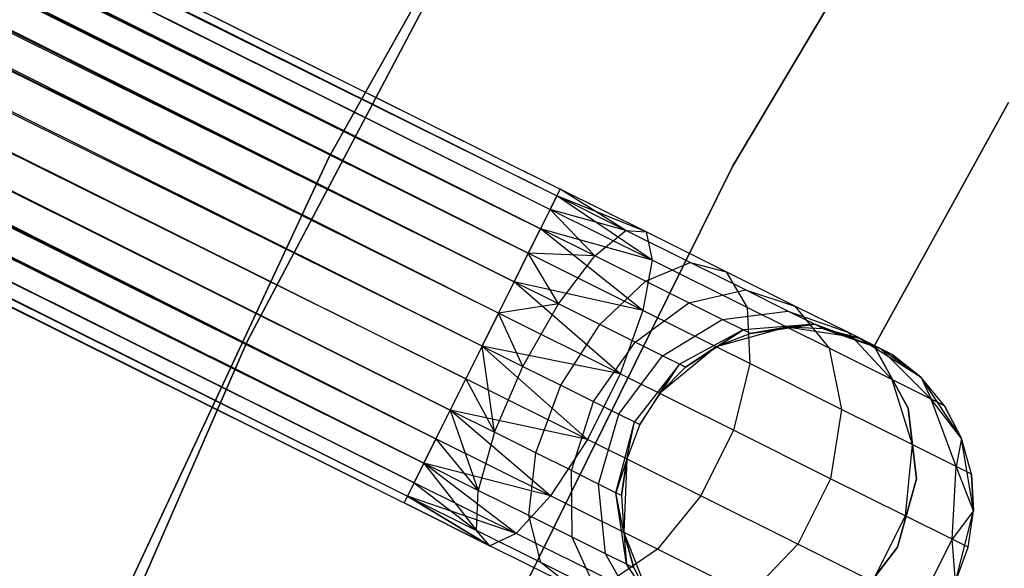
# Model space of a CAD drawing. Extents: x -189 to 189, y -189 to 189.
# Tile 228 of 256: x -41.32 to -35.74, y 17.99 to 21.11. Entities that reach past the tile are written whole.
import ezdxf

# ---------------------------------------------------------------- set-up
doc = ezdxf.new("R2010")
doc.units = 0
doc.header["$LTSCALE"] = 25.4
doc.layers.get('0').update_dxf_attribs({"linetype": 'CONTINUOUS'})

# ---------------------------------------------------------------- blocks, each defined once
blk = doc.blocks.new('CAMELEON-KENAI-C-12244_STL')
at = {"color": 0}
for p, q in [((-150.3674, 75.9694, -9.3955), (-38.2557, 20.1444, -9.3955)), ((-150.3674, 75.9694, -9.3955), (-38.2557, 20.1444, -9.3955)), ((-150.3674, 75.9694, -9.3955), (-38.2751, 20.1055, -9.191)), ((-150.3674, 75.9694, -9.3955), (-38.2751, 20.1055, -9.191)), ((-150.3868, 75.9305, -9.809), (-38.2557, 20.1444, -9.6045)), ((-150.3868, 75.9305, -9.809), (-38.2557, 20.1444, -9.3955)), ((-150.3868, 75.9305, -9.809), (-38.2751, 20.1055, -9.809)), ((-150.3868, 75.9305, -9.809), (-38.2751, 20.1055, -9.809)), ((-150.3868, 75.9305, -9.809), (-38.2557, 20.1444, -9.6045)), ((-150.3868, 75.9305, -9.809), (-38.2557, 20.1444, -9.3955)), ((-150.4247, 75.8544, -9), (-38.2751, 20.1055, -9.191)), ((-150.4247, 75.8544, -9), (-38.2751, 20.1055, -9.191)), ((-150.4247, 75.8544, -9), (-38.313, 20.0294, -9)), ((-38.437, 19.7803, -8.691), (-150.4247, 75.8544, -9)), ((-38.437, 19.7803, -8.691), (-150.4247, 75.8544, -9)), ((-38.3678, 19.9194, -8.8309), (-150.4247, 75.8544, -9)), ((-38.3678, 19.9194, -8.8309), (-150.4247, 75.8544, -9)), ((-150.4247, 75.8544, -9), (-38.313, 20.0294, -9)), ((-150.4795, 75.7444, -10.1691), (-38.3678, 19.9194, -10.1691)), ((-150.4795, 75.7444, -10.1691), (-38.3678, 19.9194, -10.1691)), ((-150.4795, 75.7444, -10.1691), (-38.313, 20.0294, -10)), ((-150.4795, 75.7444, -10.1691), (-38.313, 20.0294, -10)), ((-150.4795, 75.7444, -10.1691), (-38.2751, 20.1055, -9.809)), ((-150.4795, 75.7444, -10.1691), (-38.2751, 20.1055, -9.809)), ((-150.5487, 75.6053, -8.691), (-38.437, 19.7803, -8.691)), ((-38.6063, 19.4403, -8.5219), (-150.5487, 75.6053, -8.691)), ((-38.6063, 19.4403, -8.5219), (-150.5487, 75.6053, -8.691)), ((-38.5177, 19.6182, -8.5864), (-150.5487, 75.6053, -8.691)), ((-38.5177, 19.6182, -8.5864), (-150.5487, 75.6053, -8.691)), ((-150.5487, 75.6053, -8.691), (-38.437, 19.7803, -8.691)), ((-150.6294, 75.4432, -10.4135), (-38.5177, 19.6182, -10.4135)), ((-150.6294, 75.4432, -10.4135), (-38.5177, 19.6182, -10.4135)), ((-150.6294, 75.4432, -10.4135), (-38.437, 19.7803, -10.309)), ((-150.6294, 75.4432, -10.4135), (-38.437, 19.7803, -10.309)), ((-150.6294, 75.4432, -10.4135), (-38.3678, 19.9194, -10.1691)), ((-150.6294, 75.4432, -10.4135), (-38.3678, 19.9194, -10.1691)), ((-38.6063, 19.4403, -8.5219), (-150.7181, 75.2653, -8.5219)), ((-38.6063, 19.4403, -8.5219), (-150.7181, 75.2653, -8.5219)), ((-38.5177, 19.6182, -10.4135), (-150.8107, 75.0791, -10.5)), ((-38.699, 19.2541, -8.5), (-150.8107, 75.0791, -8.5)), ((-38.699, 19.2541, -8.5), (-150.8107, 75.0791, -8.5)), ((-38.6063, 19.4403, -10.4781), (-150.8107, 75.0791, -10.5)), ((-38.5177, 19.6182, -10.4135), (-150.8107, 75.0791, -10.5)), ((-38.6063, 19.4403, -10.4781), (-150.8107, 75.0791, -10.5)), ((-38.699, 19.2541, -10.5), (-150.8107, 75.0791, -10.5)), ((-38.699, 19.2541, -10.5), (-150.8107, 75.0791, -10.5)), ((-150.9034, 74.893, -8.5219), (-38.7917, 19.068, -8.5219)), ((-38.961, 18.728, -8.691), (-150.9034, 74.893, -8.5219)), ((-38.961, 18.728, -8.691), (-150.9034, 74.893, -8.5219)), ((-38.8803, 18.89, -8.5864), (-150.9034, 74.893, -8.5219)), ((-38.8803, 18.89, -8.5864), (-150.9034, 74.893, -8.5219)), ((-150.9034, 74.893, -8.5219), (-38.7917, 19.068, -8.5219)), ((-150.992, 74.715, -10.4135), (-38.961, 18.728, -10.309)), ((-150.992, 74.715, -10.4135), (-38.961, 18.728, -10.309)), ((-150.992, 74.715, -10.4135), (-38.8803, 18.89, -10.4135)), ((-38.699, 19.2541, -10.5), (-150.992, 74.715, -10.4135)), ((-38.699, 19.2541, -10.5), (-150.992, 74.715, -10.4135)), ((-38.7917, 19.068, -10.4781), (-150.992, 74.715, -10.4135)), ((-38.7917, 19.068, -10.4781), (-150.992, 74.715, -10.4135)), ((-150.992, 74.715, -10.4135), (-38.8803, 18.89, -10.4135)), ((-39.0303, 18.5889, -8.8309), (-151.0727, 74.553, -8.691)), ((-39.0303, 18.5889, -8.8309), (-151.0727, 74.553, -8.691)), ((-38.961, 18.728, -8.691), (-151.0727, 74.553, -8.691)), ((-38.961, 18.728, -8.691), (-151.0727, 74.553, -8.691)), ((-151.142, 74.4139, -10.1691), (-39.0303, 18.5889, -10.1691)), ((-151.142, 74.4139, -10.1691), (-39.0303, 18.5889, -10.1691)), ((-151.142, 74.4139, -10.1691), (-38.961, 18.728, -10.309)), ((-151.142, 74.4139, -10.1691), (-38.961, 18.728, -10.309)), ((-39.085, 18.4789, -9), (-151.1967, 74.3039, -9)), ((-151.1967, 74.3039, -9), (-39.1229, 18.4028, -9.191)), ((-39.085, 18.4789, -9), (-151.1967, 74.3039, -9)), ((-39.0303, 18.5889, -8.8309), (-151.1967, 74.3039, -9)), ((-39.0303, 18.5889, -8.8309), (-151.1967, 74.3039, -9)), ((-151.1967, 74.3039, -9), (-39.1229, 18.4028, -9.191)), ((-151.1967, 74.3039, -9), (-39.1423, 18.3639, -9.3955)), ((-151.1967, 74.3039, -9), (-39.1423, 18.3639, -9.3955)), ((-151.2346, 74.2278, -9.809), (-39.1229, 18.4028, -9.809)), ((-151.2346, 74.2278, -9.809), (-39.1229, 18.4028, -9.809)), ((-151.2346, 74.2278, -9.809), (-39.085, 18.4789, -10)), ((-151.2346, 74.2278, -9.809), (-39.085, 18.4789, -10)), ((-151.2346, 74.2278, -9.809), (-39.0303, 18.5889, -10.1691)), ((-151.2346, 74.2278, -9.809), (-39.0303, 18.5889, -10.1691)), ((-151.254, 74.1889, -9.3955), (-39.1423, 18.3639, -9.3955)), ((-151.254, 74.1889, -9.3955), (-39.1423, 18.3639, -9.6045)), ((-151.254, 74.1889, -9.3955), (-39.1423, 18.3639, -9.3955)), ((-151.254, 74.1889, -9.3955), (-39.1423, 18.3639, -9.6045)), ((-151.254, 74.1889, -9.3955), (-39.1229, 18.4028, -9.809)), ((-151.254, 74.1889, -9.3955), (-39.1229, 18.4028, -9.809)), ((-37.9373, 23.2283, -1), (-39.5675, 20.3272, -1)), ((-39.5675, 20.3272), (-37.9373, 23.2283)), ((-37.9373, 23.2283, -1), (-39.5675, 20.3272, -1)), ((-39.5675, 20.3272), (-37.9373, 23.2283)), ((-37.2774, 20.2731, -1), (-35.6156, 23.0683, -1)), ((-35.6156, 23.0683, -8.5), (-37.2774, 20.2731, -8.5)), ((-35.6156, 23.0683, -8.5), (-37.2774, 20.2731, -8.5)), ((-37.2774, 20.2731, -1), (-35.6156, 23.0683, -1)), ((-38.4794, 22.2189, -1), (-40.0326, 19.28, -1)), ((-40.0326, 19.28, -8.5), (-38.4794, 22.2189, -8.5)), ((-38.4794, 22.2189, -1), (-40.0326, 19.28, -1)), ((-40.0326, 19.28, -8.5), (-38.4794, 22.2189, -8.5)), ((-36.475, 19.2537, -2), (-35.7114, 20.6356, -2)), ((-35.7114, 20.6356, -4), (-36.475, 19.2537, -4)), ((-35.7114, 20.6356, -4), (-36.475, 19.2537, -4)), ((-36.475, 19.2537, -2), (-35.7114, 20.6356, -2)), ((-39.5675, 20.3272, -1), (-40.9763, 17.3123, -1)), ((-40.9763, 17.3123), (-39.5675, 20.3272)), ((-39.5675, 20.3272, -1), (-40.9763, 17.3123, -1)), ((-40.9763, 17.3123), (-39.5675, 20.3272)), ((-39.5675, 20.3272, -1), (-39.5675, 20.3272)), ((-39.5675, 20.3272, -1), (-39.5675, 20.3272)), ((-38.7203, 17.3589, -1), (-37.2774, 20.2731, -1)), ((-37.2774, 20.2731, -8.5), (-38.7203, 17.3589, -8.5)), ((-37.2774, 20.2731, -8.5), (-38.7203, 17.3589, -8.5)), ((-38.7203, 17.3589, -1), (-37.2774, 20.2731, -1)), ((-37.2774, 20.2731, -8.5), (-37.2774, 20.2731, -1)), ((-37.2774, 20.2731, -8.5), (-37.2774, 20.2731, -1)), ((-38.2557, 20.1444, -9.3955), (-38.2751, 20.1055, -9.191)), ((-38.2751, 20.1055, -9.809), (-38.2557, 20.1444, -9.6045)), ((-38.2751, 20.1055, -9.809), (-38.2557, 20.1444, -9.6045)), ((-38.2557, 20.1444, -9.3955), (-38.2751, 20.1055, -9.191)), ((-37.8833, 19.9104, -9.1334), (-38.2557, 20.1444, -9.3955)), ((-37.8833, 19.9104, -9.1334), (-38.2557, 20.1444, -9.3955)), ((-37.7681, 19.9016, -9.5328), (-38.2557, 20.1444, -9.3955)), ((-37.7681, 19.9016, -9.5328), (-38.2557, 20.1444, -9.6045)), ((-37.7681, 19.9016, -9.5328), (-38.2557, 20.1444, -9.3955)), ((-37.7681, 19.9016, -9.5328), (-38.2557, 20.1444, -9.6045)), ((-38.2751, 20.1055, -9.191), (-38.313, 20.0294, -9)), ((-38.313, 20.0294, -10), (-38.2751, 20.1055, -9.809)), ((-38.313, 20.0294, -10), (-38.2751, 20.1055, -9.809)), ((-38.2751, 20.1055, -9.191), (-38.313, 20.0294, -9)), ((-37.8833, 19.9104, -9.1334), (-38.2751, 20.1055, -9.191)), ((-37.8833, 19.9104, -9.1334), (-38.2751, 20.1055, -9.191)), ((-37.7681, 19.9016, -9.5328), (-38.2751, 20.1055, -9.809)), ((-37.7681, 19.9016, -9.5328), (-38.2751, 20.1055, -9.809)), ((-37.7338, 19.741, -9.9148), (-38.2751, 20.1055, -9.809)), ((-37.7338, 19.741, -9.9148), (-38.2751, 20.1055, -9.809)), ((-38.313, 20.0294, -9), (-38.3678, 19.9194, -8.8309)), ((-38.3678, 19.9194, -10.1691), (-38.313, 20.0294, -10)), ((-38.3678, 19.9194, -10.1691), (-38.313, 20.0294, -10)), ((-38.313, 20.0294, -9), (-38.3678, 19.9194, -8.8309)), ((-38.0594, 19.7658, -8.7855), (-38.313, 20.0294, -9)), ((-38.0594, 19.7658, -8.7855), (-38.313, 20.0294, -9)), ((-37.8833, 19.9104, -9.1334), (-38.313, 20.0294, -9)), ((-37.8833, 19.9104, -9.1334), (-38.313, 20.0294, -9)), ((-37.7338, 19.741, -9.9148), (-38.313, 20.0294, -10)), ((-37.7338, 19.741, -9.9148), (-38.313, 20.0294, -10)), ((-38.3678, 19.9194, -8.8309), (-38.437, 19.7803, -8.691)), ((-38.437, 19.7803, -10.309), (-38.3678, 19.9194, -10.1691)), ((-38.437, 19.7803, -10.309), (-38.3678, 19.9194, -10.1691)), ((-38.3678, 19.9194, -8.8309), (-38.437, 19.7803, -8.691)), ((-38.0594, 19.7658, -8.7855), (-38.3678, 19.9194, -8.8309)), ((-38.0594, 19.7658, -8.7855), (-38.3678, 19.9194, -8.8309)), ((-37.7338, 19.741, -9.9148), (-38.3678, 19.9194, -10.1691)), ((-37.7338, 19.741, -9.9148), (-38.3678, 19.9194, -10.1691)), ((-37.7862, 19.4562, -10.2133), (-38.3678, 19.9194, -10.1691)), ((-37.7862, 19.4562, -10.2133), (-38.3678, 19.9194, -10.1691)), ((-38.0594, 19.7658, -8.7855), (-37.8833, 19.9104, -9.1334)), ((-38.0594, 19.7658, -8.7855), (-37.8833, 19.9104, -9.1334)), ((-37.8833, 19.9104, -9.1334), (-37.7681, 19.9016, -9.5328)), ((-37.5182, 19.7286, -8.9644), (-37.8833, 19.9104, -9.1334)), ((-37.5182, 19.7286, -8.9644), (-37.8833, 19.9104, -9.1334)), ((-37.8833, 19.9104, -9.1334), (-37.7681, 19.9016, -9.5328)), ((-37.7681, 19.9016, -9.5328), (-37.7338, 19.741, -9.9148)), ((-37.3138, 19.6754, -9.3226), (-37.7681, 19.9016, -9.5328)), ((-37.3138, 19.6754, -9.3226), (-37.7681, 19.9016, -9.5328)), ((-37.7681, 19.9016, -9.5328), (-37.7338, 19.741, -9.9148)), ((-38.437, 19.7803, -8.691), (-38.5177, 19.6182, -8.5864)), ((-38.5177, 19.6182, -10.4135), (-38.437, 19.7803, -10.309)), ((-38.5177, 19.6182, -10.4135), (-38.437, 19.7803, -10.309)), ((-38.437, 19.7803, -8.691), (-38.5177, 19.6182, -8.5864)), ((-38.266, 19.4929, -8.5494), (-38.437, 19.7803, -8.691)), ((-38.266, 19.4929, -8.5494), (-38.437, 19.7803, -8.691)), ((-38.0594, 19.7658, -8.7855), (-38.437, 19.7803, -8.691)), ((-38.0594, 19.7658, -8.7855), (-38.437, 19.7803, -8.691)), ((-37.7862, 19.4562, -10.2133), (-38.437, 19.7803, -10.309)), ((-37.7862, 19.4562, -10.2133), (-38.437, 19.7803, -10.309)), ((-38.266, 19.4929, -8.5494), (-38.0594, 19.7658, -8.7855)), ((-38.266, 19.4929, -8.5494), (-38.0594, 19.7658, -8.7855)), ((-37.7721, 19.6228, -8.6526), (-38.0594, 19.7658, -8.7855)), ((-37.7721, 19.6228, -8.6526), (-38.0594, 19.7658, -8.7855)), ((-37.7338, 19.741, -9.9148), (-37.7862, 19.4562, -10.2133)), ((-37.7338, 19.741, -9.9148), (-37.7862, 19.4562, -10.2133)), ((-37.7721, 19.6228, -8.6526), (-37.5182, 19.7286, -8.9644)), ((-37.7721, 19.6228, -8.6526), (-37.5182, 19.7286, -8.9644)), ((-37.194, 19.4722, -9.6651), (-37.7338, 19.741, -9.9148)), ((-37.194, 19.4722, -9.6651), (-37.7338, 19.741, -9.9148)), ((-37.5182, 19.7286, -8.9644), (-37.3138, 19.6754, -9.3226)), ((-37.2047, 19.5725, -8.6957), (-37.5182, 19.7286, -8.9644)), ((-37.2047, 19.5725, -8.6957), (-37.5182, 19.7286, -8.9644)), ((-37.5182, 19.7286, -8.9644), (-37.3138, 19.6754, -9.3226)), ((-37.3138, 19.6754, -9.3226), (-37.194, 19.4722, -9.6651)), ((-36.9236, 19.4811, -8.9881), (-37.3138, 19.6754, -9.3226)), ((-36.9236, 19.4811, -8.9881), (-37.3138, 19.6754, -9.3226)), ((-37.3138, 19.6754, -9.3226), (-37.194, 19.4722, -9.6651)), ((-38.5177, 19.6182, -8.5864), (-38.6063, 19.4403, -8.5219)), ((-38.6063, 19.4403, -10.4781), (-38.5177, 19.6182, -10.4135)), ((-38.5177, 19.6182, -8.5864), (-38.6063, 19.4403, -8.5219)), ((-38.6063, 19.4403, -10.4781), (-38.5177, 19.6182, -10.4135)), ((-38.266, 19.4929, -8.5494), (-38.5177, 19.6182, -8.5864)), ((-38.266, 19.4929, -8.5494), (-38.5177, 19.6182, -8.5864)), ((-37.7862, 19.4562, -10.2133), (-38.5177, 19.6182, -10.4135)), ((-37.7862, 19.4562, -10.2133), (-38.5177, 19.6182, -10.4135)), ((-37.9163, 19.0967, -10.3767), (-38.5177, 19.6182, -10.4135)), ((-37.9163, 19.0967, -10.3767), (-38.5177, 19.6182, -10.4135)), ((-38.0314, 19.3761, -8.4409), (-37.7721, 19.6228, -8.6526)), ((-38.0314, 19.3761, -8.4409), (-37.7721, 19.6228, -8.6526)), ((-37.5254, 19.4999, -8.4411), (-37.7721, 19.6228, -8.6526)), ((-37.5254, 19.4999, -8.4411), (-37.7721, 19.6228, -8.6526)), ((-37.5254, 19.4999, -8.4411), (-37.2047, 19.5725, -8.6957)), ((-37.5254, 19.4999, -8.4411), (-37.2047, 19.5725, -8.6957)), ((-37.2047, 19.5725, -8.6957), (-36.9236, 19.4811, -8.9881)), ((-36.9642, 19.4527, -8.3455), (-37.2047, 19.5725, -8.6957)), ((-36.9642, 19.4527, -8.3455), (-37.2047, 19.5725, -8.6957)), ((-37.2047, 19.5725, -8.6957), (-36.9236, 19.4811, -8.9881)), ((-38.266, 19.4929, -8.5494), (-38.6063, 19.4403, -8.5219)), ((-38.266, 19.4929, -8.5494), (-38.6063, 19.4403, -8.5219)), ((-38.4673, 19.1388, -8.4659), (-38.266, 19.4929, -8.5494)), ((-38.4673, 19.1388, -8.4659), (-38.266, 19.4929, -8.5494)), ((-38.0314, 19.3761, -8.4409), (-38.266, 19.4929, -8.5494)), ((-38.0314, 19.3761, -8.4409), (-38.266, 19.4929, -8.5494)), ((-37.7862, 19.4562, -10.2133), (-37.9163, 19.0967, -10.3767)), ((-37.7862, 19.4562, -10.2133), (-37.9163, 19.0967, -10.3767)), ((-37.83, 19.2758, -8.2682), (-37.5254, 19.4999, -8.4411)), ((-37.83, 19.2758, -8.2682), (-37.5254, 19.4999, -8.4411)), ((-37.1797, 19.1543, -9.9327), (-37.7862, 19.4562, -10.2133)), ((-37.1797, 19.1543, -9.9327), (-37.7862, 19.4562, -10.2133)), ((-37.336, 19.4056, -8.1654), (-37.5254, 19.4999, -8.4411)), ((-37.336, 19.4056, -8.1654), (-37.5254, 19.4999, -8.4411)), ((-37.336, 19.4056, -8.1654), (-36.9642, 19.4527, -8.3455)), ((-37.336, 19.4056, -8.1654), (-36.9642, 19.4527, -8.3455)), ((-37.194, 19.4722, -9.6651), (-37.1797, 19.1543, -9.9327)), ((-36.7305, 19.2414, -9.2678), (-37.194, 19.4722, -9.6651)), ((-36.7305, 19.2414, -9.2678), (-37.194, 19.4722, -9.6651)), ((-37.194, 19.4722, -9.6651), (-37.1797, 19.1543, -9.9327)), ((-36.9642, 19.4527, -8.3455), (-36.6242, 19.332, -8.5523)), ((-36.813, 19.3774, -7.9377), (-36.9642, 19.4527, -8.3455)), ((-36.813, 19.3774, -7.9377), (-36.9642, 19.4527, -8.3455)), ((-36.9642, 19.4527, -8.3455), (-36.6242, 19.332, -8.5523)), ((-36.9236, 19.4811, -8.9881), (-36.7305, 19.2414, -9.2678)), ((-36.6242, 19.332, -8.5523), (-36.9236, 19.4811, -8.9881)), ((-36.6242, 19.332, -8.5523), (-36.9236, 19.4811, -8.9881)), ((-36.9236, 19.4811, -8.9881), (-36.7305, 19.2414, -9.2678)), ((-38.6063, 19.4403, -8.5219), (-38.699, 19.2541, -8.5)), ((-38.699, 19.2541, -10.5), (-38.6063, 19.4403, -10.4781)), ((-38.6063, 19.4403, -8.5219), (-38.699, 19.2541, -8.5)), ((-38.699, 19.2541, -10.5), (-38.6063, 19.4403, -10.4781)), ((-38.4673, 19.1388, -8.4659), (-38.6063, 19.4403, -8.5219)), ((-38.4673, 19.1388, -8.4659), (-38.6063, 19.4403, -8.5219)), ((-37.9163, 19.0967, -10.3767), (-38.6063, 19.4403, -10.4781)), ((-37.9163, 19.0967, -10.3767), (-38.6063, 19.4403, -10.4781)), ((-37.6755, 19.1988, -8.0432), (-37.336, 19.4056, -8.1654)), ((-37.6755, 19.1988, -8.0432), (-37.336, 19.4056, -8.1654)), ((-37.217, 19.3464, -7.8445), (-37.336, 19.4056, -8.1654)), ((-37.217, 19.3464, -7.8445), (-37.336, 19.4056, -8.1654)), ((-38.2514, 19.0313, -8.366), (-38.0314, 19.3761, -8.4409)), ((-38.2514, 19.0313, -8.366), (-38.0314, 19.3761, -8.4409)), ((-37.83, 19.2758, -8.2682), (-38.0314, 19.3761, -8.4409)), ((-37.83, 19.2758, -8.2682), (-38.0314, 19.3761, -8.4409)), ((-37.217, 19.3464, -7.8445), (-37.5783, 19.1505, -7.7812)), ((-37.217, 19.3464, -7.8445), (-37.5783, 19.1505, -7.7812)), ((-37.5452, 19.134, -7.5), (-37.217, 19.3464, -7.8445)), ((-37.5452, 19.134, -7.5), (-37.217, 19.3464, -7.8445)), ((-36.9702, 19.3608, -2), (-37.3709, 19.2494, -2)), ((-36.9702, 19.3608, -2), (-37.3709, 19.2494, -2)), ((-37.3709, 19.2494, -7.5), (-37.217, 19.3464, -7.8445)), ((-37.3709, 19.2494, -7.5), (-37.217, 19.3464, -7.8445)), ((-36.813, 19.3774, -7.9377), (-37.217, 19.3464, -7.8445)), ((-36.813, 19.3774, -7.9377), (-37.217, 19.3464, -7.8445)), ((-37.1764, 19.3262, -7.5), (-37.217, 19.3464, -7.8445)), ((-37.1764, 19.3262, -7.5), (-37.217, 19.3464, -7.8445)), ((-37.1764, 19.3262, -7.5), (-36.813, 19.3774, -7.9377)), ((-37.1764, 19.3262, -7.5), (-36.813, 19.3774, -7.9377)), ((-36.9702, 19.3608, -7.5), (-37.1764, 19.3262, -7.5)), ((-37.1764, 19.3262, -7.5), (-36.9702, 19.3608, -2)), ((-37.1764, 19.3262, -7.5), (-36.9702, 19.3608, -2)), ((-36.9702, 19.3608, -7.5), (-37.1764, 19.3262, -7.5)), ((-36.9702, 19.3608, -7.5), (-36.813, 19.3774, -7.9377)), ((-36.9702, 19.3608, -7.5), (-36.813, 19.3774, -7.9377)), ((-36.559, 19.2995, -2), (-36.9702, 19.3608, -2)), ((-36.7614, 19.3518, -7.5), (-36.9702, 19.3608, -2)), ((-36.559, 19.2995, -2), (-36.9702, 19.3608, -2)), ((-36.7614, 19.3518, -7.5), (-36.9702, 19.3608, -7.5)), ((-36.9702, 19.3608, -7.5), (-36.9702, 19.3608, -2)), ((-36.7614, 19.3518, -7.5), (-36.9702, 19.3608, -2)), ((-36.9702, 19.3608, -7.5), (-36.9702, 19.3608, -2)), ((-36.7614, 19.3518, -7.5), (-36.9702, 19.3608, -7.5)), ((-36.7614, 19.3518, -7.5), (-36.813, 19.3774, -7.9377)), ((-36.7614, 19.3518, -7.5), (-36.813, 19.3774, -7.9377)), ((-36.436, 19.2383, -8.0447), (-36.813, 19.3774, -7.9377)), ((-36.436, 19.2383, -8.0447), (-36.813, 19.3774, -7.9377)), ((-36.559, 19.2995, -7.5), (-36.7614, 19.3518, -7.5)), ((-36.7614, 19.3518, -7.5), (-36.559, 19.2995, -2)), ((-36.7614, 19.3518, -7.5), (-36.559, 19.2995, -2)), ((-36.7614, 19.3518, -7.5), (-36.436, 19.2383, -8.0447)), ((-36.7614, 19.3518, -7.5), (-36.436, 19.2383, -8.0447)), ((-36.559, 19.2995, -7.5), (-36.7614, 19.3518, -7.5)), ((-40.0326, 19.28, -1), (-41.3619, 16.2333, -1)), ((-41.3619, 16.2333, -8.5), (-40.0326, 19.28, -8.5)), ((-40.0326, 19.28, -1), (-41.3619, 16.2333, -1)), ((-41.3619, 16.2333, -8.5), (-40.0326, 19.28, -8.5)), ((-40.0326, 19.28, -1), (-40.0326, 19.28, -8.5)), ((-40.0326, 19.28, -1), (-40.0326, 19.28, -8.5)), ((-37.1764, 19.3262, -7.5), (-37.3709, 19.2494, -2)), ((-37.1764, 19.3262, -7.5), (-37.3709, 19.2494, -7.5)), ((-37.1764, 19.3262, -7.5), (-37.3709, 19.2494, -2)), ((-37.1764, 19.3262, -7.5), (-37.3709, 19.2494, -7.5)), ((-36.6242, 19.332, -8.5523), (-36.3749, 19.0643, -8.75)), ((-36.436, 19.2383, -8.0447), (-36.6242, 19.332, -8.5523)), ((-36.436, 19.2383, -8.0447), (-36.6242, 19.332, -8.5523)), ((-36.6242, 19.332, -8.5523), (-36.3749, 19.0643, -8.75)), ((-36.2081, 19.0763, -2), (-36.559, 19.2995, -2)), ((-36.3718, 19.2063, -7.5), (-36.559, 19.2995, -2)), ((-36.2081, 19.0763, -2), (-36.559, 19.2995, -2)), ((-36.3718, 19.2063, -7.5), (-36.559, 19.2995, -2)), ((-36.559, 19.2995, -7.5), (-36.436, 19.2383, -8.0447)), ((-36.559, 19.2995, -7.5), (-36.559, 19.2995, -2)), ((-36.559, 19.2995, -7.5), (-36.559, 19.2995, -2)), ((-36.559, 19.2995, -7.5), (-36.436, 19.2383, -8.0447)), ((-38.7917, 19.068, -10.4781), (-38.699, 19.2541, -10.5)), ((-38.699, 19.2541, -8.5), (-38.7917, 19.068, -8.5219)), ((-38.699, 19.2541, -8.5), (-38.7917, 19.068, -8.5219)), ((-38.7917, 19.068, -10.4781), (-38.699, 19.2541, -10.5)), ((-38.699, 19.2541, -8.5), (-38.4673, 19.1388, -8.4659)), ((-37.9163, 19.0967, -10.3767), (-38.699, 19.2541, -10.5)), ((-37.9163, 19.0967, -10.3767), (-38.699, 19.2541, -10.5)), ((-38.1017, 18.7245, -10.3767), (-38.699, 19.2541, -10.5)), ((-38.1017, 18.7245, -10.3767), (-38.699, 19.2541, -10.5)), ((-38.6286, 18.7647, -8.5494), (-38.699, 19.2541, -8.5)), ((-38.6286, 18.7647, -8.5494), (-38.699, 19.2541, -8.5)), ((-38.699, 19.2541, -8.5), (-38.4673, 19.1388, -8.4659)), ((-38.066, 18.939, -8.2071), (-37.83, 19.2758, -8.2682)), ((-38.066, 18.939, -8.2071), (-37.83, 19.2758, -8.2682)), ((-37.6755, 19.1988, -8.0432), (-37.83, 19.2758, -8.2682)), ((-37.6755, 19.1988, -8.0432), (-37.83, 19.2758, -8.2682)), ((-37.3709, 19.2494, -2), (-37.6916, 18.9848, -2)), ((-37.3709, 19.2494, -2), (-37.6916, 18.9848, -2)), ((-37.3709, 19.2494, -7.5), (-37.5452, 19.134, -7.5)), ((-37.5452, 19.134, -7.5), (-37.3709, 19.2494, -2)), ((-37.5452, 19.134, -7.5), (-37.3709, 19.2494, -2)), ((-37.3709, 19.2494, -7.5), (-37.5452, 19.134, -7.5)), ((-37.3709, 19.2494, -7.5), (-37.3709, 19.2494, -2)), ((-37.3709, 19.2494, -7.5), (-37.3709, 19.2494, -2)), ((-36.7305, 19.2414, -9.2678), (-36.659, 18.8949, -9.4863)), ((-36.3749, 19.0643, -8.75), (-36.7305, 19.2414, -9.2678)), ((-36.3749, 19.0643, -8.75), (-36.7305, 19.2414, -9.2678)), ((-36.7305, 19.2414, -9.2678), (-36.659, 18.8949, -9.4863)), ((-36.2811, 18.9008, -2), (-36.475, 19.2537, -2)), ((-36.475, 19.2537, -2), (-36.475, 19.2537, -4)), ((-36.475, 19.2537, -4), (-36.2811, 18.9008, -4)), ((-36.475, 19.2537, -2), (-36.475, 19.2537, -4)), ((-36.475, 19.2537, -4), (-36.2811, 18.9008, -4)), ((-36.2811, 18.9008, -2), (-36.475, 19.2537, -2)), ((-36.3718, 19.2063, -7.5), (-36.436, 19.2383, -8.0447)), ((-36.3718, 19.2063, -7.5), (-36.436, 19.2383, -8.0447)), ((-36.2081, 19.0763, -7.5), (-36.436, 19.2383, -8.0447)), ((-36.2081, 19.0763, -7.5), (-36.436, 19.2383, -8.0447)), ((-36.1513, 18.953, -8.147), (-36.436, 19.2383, -8.0447)), ((-36.1513, 18.953, -8.147), (-36.436, 19.2383, -8.0447)), ((-37.9238, 18.8681, -8), (-37.6755, 19.1988, -8.0432)), ((-37.9238, 18.8681, -8), (-37.6755, 19.1988, -8.0432)), ((-37.5783, 19.1505, -7.7812), (-37.6755, 19.1988, -8.0432)), ((-37.5783, 19.1505, -7.7812), (-37.6755, 19.1988, -8.0432)), ((-36.2081, 19.0763, -7.5), (-36.3718, 19.2063, -7.5)), ((-36.3718, 19.2063, -7.5), (-36.2081, 19.0763, -2)), ((-36.3718, 19.2063, -7.5), (-36.2081, 19.0763, -2)), ((-36.2081, 19.0763, -7.5), (-36.3718, 19.2063, -7.5)), ((-38.6286, 18.7647, -8.5494), (-38.4673, 19.1388, -8.4659)), ((-38.6286, 18.7647, -8.5494), (-38.4673, 19.1388, -8.4659)), ((-38.4673, 19.1388, -8.4659), (-38.2514, 19.0313, -8.366)), ((-38.4673, 19.1388, -8.4659), (-38.2514, 19.0313, -8.366)), ((-37.5783, 19.1505, -7.7812), (-37.8343, 18.8236, -7.7588)), ((-37.5783, 19.1505, -7.7812), (-37.8343, 18.8236, -7.7588)), ((-37.8038, 18.8084, -7.5), (-37.5783, 19.1505, -7.7812)), ((-37.8038, 18.8084, -7.5), (-37.5783, 19.1505, -7.7812)), ((-37.6916, 18.9848, -7.5), (-37.5783, 19.1505, -7.7812)), ((-37.6916, 18.9848, -7.5), (-37.5783, 19.1505, -7.7812)), ((-37.5452, 19.134, -7.5), (-37.6916, 18.9848, -2)), ((-37.5452, 19.134, -7.5), (-37.6916, 18.9848, -2)), ((-37.5452, 19.134, -7.5), (-37.6916, 18.9848, -7.5)), ((-37.5452, 19.134, -7.5), (-37.6916, 18.9848, -7.5)), ((-37.5452, 19.134, -7.5), (-37.5783, 19.1505, -7.7812)), ((-37.5452, 19.134, -7.5), (-37.5783, 19.1505, -7.7812)), ((-37.1797, 19.1543, -9.9327), (-37.2734, 18.7765, -10.0792)), ((-37.1797, 19.1543, -9.9327), (-37.2734, 18.7765, -10.0792)), ((-36.659, 18.8949, -9.4863), (-37.1797, 19.1543, -9.9327)), ((-36.659, 18.8949, -9.4863), (-37.1797, 19.1543, -9.9327)), ((-38.8803, 18.89, -10.4135), (-38.7917, 19.068, -10.4781)), ((-38.7917, 19.068, -8.5219), (-38.8803, 18.89, -8.5864)), ((-38.7917, 19.068, -8.5219), (-38.8803, 18.89, -8.5864)), ((-38.8803, 18.89, -10.4135), (-38.7917, 19.068, -10.4781)), ((-38.1017, 18.7245, -10.3767), (-38.7917, 19.068, -10.4781)), ((-38.1017, 18.7245, -10.3767), (-38.7917, 19.068, -10.4781)), ((-38.7917, 19.068, -8.5219), (-38.6286, 18.7647, -8.5494)), ((-38.7917, 19.068, -8.5219), (-38.6286, 18.7647, -8.5494)), ((-37.9163, 19.0967, -10.3767), (-38.1017, 18.7245, -10.3767)), ((-37.9163, 19.0967, -10.3767), (-38.1017, 18.7245, -10.3767)), ((-37.2734, 18.7765, -10.0792), (-37.9163, 19.0967, -10.3767)), ((-37.2734, 18.7765, -10.0792), (-37.9163, 19.0967, -10.3767)), ((-36.3749, 19.0643, -8.75), (-36.2594, 18.696, -8.9045)), ((-36.1513, 18.953, -8.147), (-36.3749, 19.0643, -8.75)), ((-36.1513, 18.953, -8.147), (-36.3749, 19.0643, -8.75)), ((-36.3749, 19.0643, -8.75), (-36.2594, 18.696, -8.9045)), ((-35.9785, 18.7296, -2), (-36.2081, 19.0763, -2)), ((-36.0751, 18.915, -7.5), (-36.2081, 19.0763, -2)), ((-35.9785, 18.7296, -2), (-36.2081, 19.0763, -2)), ((-36.0751, 18.915, -7.5), (-36.2081, 19.0763, -7.5)), ((-36.2081, 19.0763, -7.5), (-36.2081, 19.0763, -2)), ((-36.0751, 18.915, -7.5), (-36.2081, 19.0763, -2)), ((-36.2081, 19.0763, -7.5), (-36.2081, 19.0763, -2)), ((-36.2081, 19.0763, -7.5), (-36.1513, 18.953, -8.147)), ((-36.0751, 18.915, -7.5), (-36.2081, 19.0763, -7.5)), ((-36.2081, 19.0763, -7.5), (-36.1513, 18.953, -8.147)), ((-38.394, 18.6479, -8.4409), (-38.2514, 19.0313, -8.366)), ((-38.394, 18.6479, -8.4409), (-38.2514, 19.0313, -8.366)), ((-38.2514, 19.0313, -8.366), (-38.066, 18.939, -8.2071)), ((-38.2514, 19.0313, -8.366), (-38.066, 18.939, -8.2071)), ((-37.6916, 18.9848, -2), (-37.8038, 18.8084, -2)), ((-37.6916, 18.9848, -7.5), (-37.8038, 18.8084, -7.5)), ((-37.6916, 18.9848, -2), (-37.8038, 18.8084, -2)), ((-37.6916, 18.9848, -7.5), (-37.8038, 18.8084, -7.5)), ((-37.6916, 18.9848, -7.5), (-37.6916, 18.9848, -2)), ((-37.6916, 18.9848, -7.5), (-37.6916, 18.9848, -2)), ((-36.0751, 18.915, -7.5), (-36.1513, 18.953, -8.147)), ((-36.0751, 18.915, -7.5), (-36.1513, 18.953, -8.147)), ((-35.9785, 18.7296, -7.5), (-36.1513, 18.953, -8.147)), ((-35.9785, 18.7296, -7.5), (-36.1513, 18.953, -8.147)), ((-36.0082, 18.5709, -8.227), (-36.1513, 18.953, -8.147)), ((-36.0082, 18.5709, -8.227), (-36.1513, 18.953, -8.147)), ((-38.961, 18.728, -10.309), (-38.8803, 18.89, -10.4135)), ((-38.8803, 18.89, -8.5864), (-38.961, 18.728, -8.691)), ((-38.8803, 18.89, -8.5864), (-38.961, 18.728, -8.691)), ((-38.961, 18.728, -10.309), (-38.8803, 18.89, -10.4135)), ((-38.1017, 18.7245, -10.3767), (-38.8803, 18.89, -10.4135)), ((-38.1017, 18.7245, -10.3767), (-38.8803, 18.89, -10.4135)), ((-38.3102, 18.4039, -10.2133), (-38.8803, 18.89, -10.4135)), ((-38.3102, 18.4039, -10.2133), (-38.8803, 18.89, -10.4135)), ((-38.8803, 18.89, -8.5864), (-38.6286, 18.7647, -8.5494)), ((-38.8803, 18.89, -8.5864), (-38.6286, 18.7647, -8.5494)), ((-38.8803, 18.89, -8.5864), (-38.7219, 18.4354, -8.7855)), ((-38.8803, 18.89, -8.5864), (-38.7219, 18.4354, -8.7855)), ((-38.1926, 18.5476, -8.2682), (-38.066, 18.939, -8.2071)), ((-38.1926, 18.5476, -8.2682), (-38.066, 18.939, -8.2071)), ((-38.066, 18.939, -8.2071), (-37.9238, 18.8681, -8)), ((-38.066, 18.939, -8.2071), (-37.9238, 18.8681, -8)), ((-36.659, 18.8949, -9.4863), (-36.7212, 18.5016, -9.6059)), ((-36.659, 18.8949, -9.4863), (-36.7212, 18.5016, -9.6059)), ((-36.2594, 18.696, -8.9045), (-36.659, 18.8949, -9.4863)), ((-36.2594, 18.696, -8.9045), (-36.659, 18.8949, -9.4863)), ((-36.2343, 18.5009, -2), (-36.2811, 18.9008, -2)), ((-36.2811, 18.9008, -2), (-36.2811, 18.9008, -4)), ((-36.2811, 18.9008, -4), (-36.2343, 18.5009, -4)), ((-36.2811, 18.9008, -2), (-36.2811, 18.9008, -4)), ((-36.2811, 18.9008, -4), (-36.2343, 18.5009, -4)), ((-36.2343, 18.5009, -2), (-36.2811, 18.9008, -2)), ((-35.9785, 18.7296, -7.5), (-36.0751, 18.915, -7.5)), ((-36.0751, 18.915, -7.5), (-35.9785, 18.7296, -2)), ((-36.0751, 18.915, -7.5), (-35.9785, 18.7296, -2)), ((-35.9785, 18.7296, -7.5), (-36.0751, 18.915, -7.5)), ((-38.0381, 18.4707, -8.0432), (-37.9238, 18.8681, -8)), ((-38.0381, 18.4707, -8.0432), (-37.9238, 18.8681, -8)), ((-37.9238, 18.8681, -8), (-37.8343, 18.8236, -7.7588)), ((-37.9238, 18.8681, -8), (-37.8343, 18.8236, -7.7588)), ((-37.9409, 18.4223, -7.7812), (-37.8343, 18.8236, -7.7588)), ((-37.9409, 18.4223, -7.7812), (-37.8343, 18.8236, -7.7588)), ((-37.877, 18.6125, -7.5), (-37.8343, 18.8236, -7.7588)), ((-37.877, 18.6125, -7.5), (-37.8343, 18.8236, -7.7588)), ((-37.8038, 18.8084, -2), (-37.877, 18.6125, -2)), ((-37.8038, 18.8084, -7.5), (-37.877, 18.6125, -7.5)), ((-37.8038, 18.8084, -2), (-37.877, 18.6125, -2)), ((-37.8038, 18.8084, -7.5), (-37.877, 18.6125, -7.5)), ((-37.8343, 18.8236, -7.7588), (-37.8038, 18.8084, -7.5)), ((-37.8343, 18.8236, -7.7588), (-37.8038, 18.8084, -7.5)), ((-37.8038, 18.8084, -7.5), (-37.8038, 18.8084, -2)), ((-37.8038, 18.8084, -7.5), (-37.8038, 18.8084, -2)), ((-37.2734, 18.7765, -10.0792), (-37.4587, 18.4043, -10.0792)), ((-37.2734, 18.7765, -10.0792), (-37.4587, 18.4043, -10.0792)), ((-36.7212, 18.5016, -9.6059), (-37.2734, 18.7765, -10.0792)), ((-36.7212, 18.5016, -9.6059), (-37.2734, 18.7765, -10.0792)), ((-39.0303, 18.5889, -10.1691), (-38.961, 18.728, -10.309)), ((-38.961, 18.728, -8.691), (-39.0303, 18.5889, -8.8309)), ((-38.961, 18.728, -8.691), (-39.0303, 18.5889, -8.8309)), ((-39.0303, 18.5889, -10.1691), (-38.961, 18.728, -10.309)), ((-38.3102, 18.4039, -10.2133), (-38.961, 18.728, -10.309)), ((-38.3102, 18.4039, -10.2133), (-38.961, 18.728, -10.309)), ((-38.961, 18.728, -8.691), (-38.7219, 18.4354, -8.7855)), ((-38.961, 18.728, -8.691), (-38.7219, 18.4354, -8.7855)), ((-38.6286, 18.7647, -8.5494), (-38.7219, 18.4354, -8.7855)), ((-38.6286, 18.7647, -8.5494), (-38.7219, 18.4354, -8.7855)), ((-38.394, 18.6479, -8.4409), (-38.6286, 18.7647, -8.5494)), ((-38.394, 18.6479, -8.4409), (-38.6286, 18.7647, -8.5494)), ((-38.1017, 18.7245, -10.3767), (-38.3102, 18.4039, -10.2133)), ((-38.1017, 18.7245, -10.3767), (-38.3102, 18.4039, -10.2133)), ((-37.4587, 18.4043, -10.0792), (-38.1017, 18.7245, -10.3767)), ((-37.4587, 18.4043, -10.0792), (-38.1017, 18.7245, -10.3767)), ((-35.9785, 18.7296, -7.5), (-36.0082, 18.5709, -8.227)), ((-35.9785, 18.7296, -7.5), (-36.0082, 18.5709, -8.227)), ((-35.9096, 18.3196, -2), (-35.9785, 18.7296, -2)), ((-35.9225, 18.5282, -7.5), (-35.9785, 18.7296, -2)), ((-35.9096, 18.3196, -2), (-35.9785, 18.7296, -2)), ((-35.9225, 18.5282, -7.5), (-35.9785, 18.7296, -7.5)), ((-35.9785, 18.7296, -7.5), (-35.9785, 18.7296, -2)), ((-35.9225, 18.5282, -7.5), (-35.9785, 18.7296, -2)), ((-35.9785, 18.7296, -7.5), (-35.9785, 18.7296, -2)), ((-35.9225, 18.5282, -7.5), (-35.9785, 18.7296, -7.5)), ((-36.2594, 18.696, -8.9045), (-36.2976, 18.2906, -8.9891)), ((-36.2594, 18.696, -8.9045), (-36.2976, 18.2906, -8.9891)), ((-36.0082, 18.5709, -8.227), (-36.2594, 18.696, -8.9045)), ((-36.0082, 18.5709, -8.227), (-36.2594, 18.696, -8.9045)), ((-38.4346, 18.2923, -8.6526), (-38.394, 18.6479, -8.4409)), ((-38.4346, 18.2923, -8.6526), (-38.394, 18.6479, -8.4409)), ((-38.1926, 18.5476, -8.2682), (-38.394, 18.6479, -8.4409)), ((-38.1926, 18.5476, -8.2682), (-38.394, 18.6479, -8.4409)), ((-37.877, 18.6125, -7.5), (-37.9409, 18.4223, -7.7812)), ((-37.877, 18.6125, -7.5), (-37.9409, 18.4223, -7.7812)), ((-37.877, 18.6125, -7.5), (-37.9078, 18.4058, -7.5)), ((-37.9078, 18.4058, -7.5), (-37.877, 18.6125, -2)), ((-37.9078, 18.4058, -7.5), (-37.877, 18.6125, -2)), ((-37.877, 18.6125, -7.5), (-37.9078, 18.4058, -7.5)), ((-37.877, 18.6125, -2), (-37.8949, 18.1971, -2)), ((-37.877, 18.6125, -2), (-37.8949, 18.1971, -2)), ((-37.877, 18.6125, -7.5), (-37.877, 18.6125, -2)), ((-37.877, 18.6125, -7.5), (-37.877, 18.6125, -2)), ((-39.085, 18.4789, -10), (-39.0303, 18.5889, -10.1691)), ((-39.0303, 18.5889, -8.8309), (-39.085, 18.4789, -9)), ((-39.0303, 18.5889, -8.8309), (-39.085, 18.4789, -9)), ((-39.085, 18.4789, -10), (-39.0303, 18.5889, -10.1691)), ((-38.3102, 18.4039, -10.2133), (-39.0303, 18.5889, -10.1691)), ((-38.3102, 18.4039, -10.2133), (-39.0303, 18.5889, -10.1691)), ((-38.5058, 18.1905, -9.9148), (-39.0303, 18.5889, -10.1691)), ((-38.5058, 18.1905, -9.9148), (-39.0303, 18.5889, -10.1691)), ((-38.7219, 18.4354, -8.7855), (-39.0303, 18.5889, -8.8309)), ((-39.0303, 18.5889, -8.8309), (-38.7312, 18.2077, -9.1334)), ((-39.0303, 18.5889, -8.8309), (-38.7312, 18.2077, -9.1334)), ((-38.7219, 18.4354, -8.7855), (-39.0303, 18.5889, -8.8309)), ((-36.0312, 18.158, -8.2708), (-36.0082, 18.5709, -8.227)), ((-36.0312, 18.158, -8.2708), (-36.0082, 18.5709, -8.227)), ((-35.9225, 18.5282, -7.5), (-36.0082, 18.5709, -8.227)), ((-35.9225, 18.5282, -7.5), (-36.0082, 18.5709, -8.227)), ((-35.9096, 18.3196, -7.5), (-36.0082, 18.5709, -8.227)), ((-35.9096, 18.3196, -7.5), (-36.0082, 18.5709, -8.227)), ((-38.1879, 18.1694, -8.4411), (-38.1926, 18.5476, -8.2682)), ((-38.0381, 18.4707, -8.0432), (-38.1926, 18.5476, -8.2682)), ((-38.1879, 18.1694, -8.4411), (-38.1926, 18.5476, -8.2682)), ((-38.0381, 18.4707, -8.0432), (-38.1926, 18.5476, -8.2682)), ((-36.7212, 18.5016, -9.6059), (-36.9066, 18.1294, -9.6059)), ((-36.7212, 18.5016, -9.6059), (-36.9066, 18.1294, -9.6059)), ((-36.2976, 18.2906, -8.9891), (-36.7212, 18.5016, -9.6059)), ((-36.2976, 18.2906, -8.9891), (-36.7212, 18.5016, -9.6059)), ((-36.3415, 18.1128, -2), (-36.2343, 18.5009, -2)), ((-36.2343, 18.5009, -4), (-36.3415, 18.1128, -4)), ((-36.2343, 18.5009, -4), (-36.3415, 18.1128, -4)), ((-36.3415, 18.1128, -2), (-36.2343, 18.5009, -2)), ((-36.2343, 18.5009, -2), (-36.2343, 18.5009, -4)), ((-36.2343, 18.5009, -2), (-36.2343, 18.5009, -4)), ((-35.9096, 18.3196, -7.5), (-35.9225, 18.5282, -7.5)), ((-35.9225, 18.5282, -7.5), (-35.9096, 18.3196, -2)), ((-35.9225, 18.5282, -7.5), (-35.9096, 18.3196, -2)), ((-35.9096, 18.3196, -7.5), (-35.9225, 18.5282, -7.5)), ((-39.1229, 18.4028, -9.809), (-39.085, 18.4789, -10)), ((-39.085, 18.4789, -9), (-39.1229, 18.4028, -9.191)), ((-39.085, 18.4789, -9), (-39.1229, 18.4028, -9.191)), ((-39.1229, 18.4028, -9.809), (-39.085, 18.4789, -10)), ((-38.5058, 18.1905, -9.9148), (-39.085, 18.4789, -10)), ((-38.5058, 18.1905, -9.9148), (-39.085, 18.4789, -10)), ((-39.085, 18.4789, -9), (-38.7312, 18.2077, -9.1334)), ((-39.085, 18.4789, -9), (-38.7312, 18.2077, -9.1334)), ((-37.9985, 18.0752, -8.1654), (-38.0381, 18.4707, -8.0432)), ((-37.9409, 18.4223, -7.7812), (-38.0381, 18.4707, -8.0432)), ((-37.9985, 18.0752, -8.1654), (-38.0381, 18.4707, -8.0432)), ((-37.9409, 18.4223, -7.7812), (-38.0381, 18.4707, -8.0432)), ((-39.1423, 18.3639, -9.6045), (-39.1229, 18.4028, -9.809)), ((-39.1229, 18.4028, -9.191), (-39.1423, 18.3639, -9.3955)), ((-39.1229, 18.4028, -9.191), (-39.1423, 18.3639, -9.3955)), ((-39.1423, 18.3639, -9.6045), (-39.1229, 18.4028, -9.809)), ((-38.5058, 18.1905, -9.9148), (-39.1229, 18.4028, -9.809)), ((-38.5058, 18.1905, -9.9148), (-39.1229, 18.4028, -9.809)), ((-38.6547, 18.1211, -9.5328), (-39.1229, 18.4028, -9.809)), ((-38.6547, 18.1211, -9.5328), (-39.1229, 18.4028, -9.809)), ((-39.1229, 18.4028, -9.191), (-38.7312, 18.2077, -9.1334)), ((-39.1229, 18.4028, -9.191), (-38.7312, 18.2077, -9.1334)), ((-39.1229, 18.4028, -9.191), (-38.6547, 18.1211, -9.5328)), ((-39.1229, 18.4028, -9.191), (-38.6547, 18.1211, -9.5328)), ((-38.7312, 18.2077, -9.1334), (-38.7219, 18.4354, -8.7855)), ((-38.7312, 18.2077, -9.1334), (-38.7219, 18.4354, -8.7855)), ((-38.4346, 18.2923, -8.6526), (-38.7219, 18.4354, -8.7855)), ((-38.4346, 18.2923, -8.6526), (-38.7219, 18.4354, -8.7855)), ((-38.3102, 18.4039, -10.2133), (-38.5058, 18.1905, -9.9148)), ((-38.3102, 18.4039, -10.2133), (-38.5058, 18.1905, -9.9148)), ((-37.7037, 18.1019, -9.9327), (-38.3102, 18.4039, -10.2133)), ((-37.7037, 18.1019, -9.9327), (-38.3102, 18.4039, -10.2133)), ((-37.8795, 18.0159, -7.8445), (-37.9409, 18.4223, -7.7812)), ((-37.8949, 18.1971, -7.5), (-37.9409, 18.4223, -7.7812)), ((-37.8795, 18.0159, -7.8445), (-37.9409, 18.4223, -7.7812)), ((-37.8949, 18.1971, -7.5), (-37.9409, 18.4223, -7.7812)), ((-37.9078, 18.4058, -7.5), (-37.9409, 18.4223, -7.7812)), ((-37.9078, 18.4058, -7.5), (-37.9409, 18.4223, -7.7812)), ((-37.9078, 18.4058, -7.5), (-37.8949, 18.1971, -2)), ((-37.9078, 18.4058, -7.5), (-37.8949, 18.1971, -7.5)), ((-37.9078, 18.4058, -7.5), (-37.8949, 18.1971, -2)), ((-37.9078, 18.4058, -7.5), (-37.8949, 18.1971, -7.5)), ((-37.4587, 18.4043, -10.0792), (-37.7037, 18.1019, -9.9327)), ((-37.4587, 18.4043, -10.0792), (-37.7037, 18.1019, -9.9327)), ((-36.9066, 18.1294, -9.6059), (-37.4587, 18.4043, -10.0792)), ((-36.9066, 18.1294, -9.6059), (-37.4587, 18.4043, -10.0792)), ((-38.6547, 18.1211, -9.5328), (-39.1423, 18.3639, -9.6045)), ((-39.1423, 18.3639, -9.3955), (-38.6547, 18.1211, -9.5328)), ((-39.1423, 18.3639, -9.3955), (-38.6547, 18.1211, -9.5328)), ((-38.6547, 18.1211, -9.5328), (-39.1423, 18.3639, -9.6045)), ((-38.3661, 18.0259, -8.9644), (-38.4346, 18.2923, -8.6526)), ((-38.1879, 18.1694, -8.4411), (-38.4346, 18.2923, -8.6526)), ((-38.3661, 18.0259, -8.9644), (-38.4346, 18.2923, -8.6526)), ((-38.1879, 18.1694, -8.4411), (-38.4346, 18.2923, -8.6526)), ((-36.2976, 18.2906, -8.9891), (-36.4829, 17.9184, -8.9891)), ((-36.2976, 18.2906, -8.9891), (-36.4829, 17.9184, -8.9891)), ((-36.0312, 18.158, -8.2708), (-36.2976, 18.2906, -8.9891)), ((-36.0312, 18.158, -8.2708), (-36.2976, 18.2906, -8.9891)), ((-35.9096, 18.3196, -7.5), (-36.0312, 18.158, -8.2708)), ((-35.9096, 18.3196, -7.5), (-36.0312, 18.158, -8.2708)), ((-36.0135, 17.9169, -2), (-35.9096, 18.3196, -2)), ((-36.0135, 17.9169, -2), (-35.9096, 18.3196, -2)), ((-35.9404, 18.1128, -7.5), (-35.9096, 18.3196, -2)), ((-35.9404, 18.1128, -7.5), (-35.9096, 18.3196, -7.5)), ((-35.9404, 18.1128, -7.5), (-35.9096, 18.3196, -2)), ((-35.9404, 18.1128, -7.5), (-35.9096, 18.3196, -7.5)), ((-35.9096, 18.3196, -7.5), (-35.9096, 18.3196, -2)), ((-35.9096, 18.3196, -7.5), (-35.9096, 18.3196, -2)), ((-38.6547, 18.1211, -9.5328), (-38.7312, 18.2077, -9.1334)), ((-38.3661, 18.0259, -8.9644), (-38.7312, 18.2077, -9.1334)), ((-38.6547, 18.1211, -9.5328), (-38.7312, 18.2077, -9.1334)), ((-38.3661, 18.0259, -8.9644), (-38.7312, 18.2077, -9.1334)), ((-38.5058, 18.1905, -9.9148), (-38.6547, 18.1211, -9.5328)), ((-38.5058, 18.1905, -9.9148), (-38.6547, 18.1211, -9.5328)), ((-37.9661, 17.9217, -9.6651), (-38.5058, 18.1905, -9.9148)), ((-37.9661, 17.9217, -9.6651), (-38.5058, 18.1905, -9.9148)), ((-38.0526, 17.8698, -8.6957), (-38.1879, 18.1694, -8.4411)), ((-37.9985, 18.0752, -8.1654), (-38.1879, 18.1694, -8.4411)), ((-38.0526, 17.8698, -8.6957), (-38.1879, 18.1694, -8.4411)), ((-37.9985, 18.0752, -8.1654), (-38.1879, 18.1694, -8.4411)), ((-37.8949, 18.1971, -2), (-37.7423, 17.8103, -2)), ((-37.8949, 18.1971, -7.5), (-37.8949, 18.1971, -2)), ((-37.8949, 18.1971, -7.5), (-37.8949, 18.1971, -2)), ((-37.8949, 18.1971, -7.5), (-37.8389, 17.9957, -7.5)), ((-37.8389, 17.9957, -7.5), (-37.8949, 18.1971, -2)), ((-37.8389, 17.9957, -7.5), (-37.8949, 18.1971, -2)), ((-37.8949, 18.1971, -2), (-37.7423, 17.8103, -2)), ((-37.8949, 18.1971, -7.5), (-37.8389, 17.9957, -7.5)), ((-37.8949, 18.1971, -7.5), (-37.8795, 18.0159, -7.8445)), ((-37.8949, 18.1971, -7.5), (-37.8795, 18.0159, -7.8445)), ((-38.2004, 17.8948, -9.3226), (-38.6547, 18.1211, -9.5328)), ((-38.2004, 17.8948, -9.3226), (-38.6547, 18.1211, -9.5328)), ((-36.9066, 18.1294, -9.6059), (-37.183, 17.8426, -9.4863)), ((-36.9066, 18.1294, -9.6059), (-37.183, 17.8426, -9.4863)), ((-36.4829, 17.9184, -8.9891), (-36.9066, 18.1294, -9.6059)), ((-36.4829, 17.9184, -8.9891), (-36.9066, 18.1294, -9.6059)), ((-36.5869, 17.7935, -2), (-36.3415, 18.1128, -2)), ((-36.3415, 18.1128, -4), (-36.5869, 17.7935, -4)), ((-36.3415, 18.1128, -4), (-36.5869, 17.7935, -4)), ((-36.5869, 17.7935, -2), (-36.3415, 18.1128, -2)), ((-36.3415, 18.1128, -2), (-36.3415, 18.1128, -4)), ((-36.3415, 18.1128, -2), (-36.3415, 18.1128, -4)), ((-36.2166, 17.7858, -8.2708), (-36.0312, 18.158, -8.2708)), ((-36.2166, 17.7858, -8.2708), (-36.0312, 18.158, -8.2708)), ((-35.9404, 18.1128, -7.5), (-36.0312, 18.158, -8.2708)), ((-35.9404, 18.1128, -7.5), (-36.0312, 18.158, -8.2708)), ((-36.0135, 17.9169, -7.5), (-36.0312, 18.158, -8.2708)), ((-36.0135, 17.9169, -7.5), (-36.0312, 18.158, -8.2708)), ((-36.0135, 17.9169, -2), (-35.9404, 18.1128, -7.5)), ((-36.0135, 17.9169, -7.5), (-35.9404, 18.1128, -7.5)), ((-36.0135, 17.9169, -2), (-35.9404, 18.1128, -7.5)), ((-36.0135, 17.9169, -7.5), (-35.9404, 18.1128, -7.5)), ((-37.812, 17.75, -8.3455), (-37.9985, 18.0752, -8.1654)), ((-37.8795, 18.0159, -7.8445), (-37.9985, 18.0752, -8.1654)), ((-37.812, 17.75, -8.3455), (-37.9985, 18.0752, -8.1654)), ((-37.8795, 18.0159, -7.8445), (-37.9985, 18.0752, -8.1654)), ((-37.7037, 18.1019, -9.9327), (-37.9661, 17.9217, -9.6651)), ((-37.7037, 18.1019, -9.9327), (-37.9661, 17.9217, -9.6651)), ((-37.183, 17.8426, -9.4863), (-37.7037, 18.1019, -9.9327)), ((-37.183, 17.8426, -9.4863), (-37.7037, 18.1019, -9.9327)), ((-38.2004, 17.8948, -9.3226), (-38.3661, 18.0259, -8.9644)), ((-38.0526, 17.8698, -8.6957), (-38.3661, 18.0259, -8.9644)), ((-38.2004, 17.8948, -9.3226), (-38.3661, 18.0259, -8.9644)), ((-38.0526, 17.8698, -8.6957), (-38.3661, 18.0259, -8.9644)), ((-37.7423, 17.8103, -7.5), (-37.8795, 18.0159, -7.8445)), ((-37.8795, 18.0159, -7.8445), (-37.6608, 17.6747, -7.9377)), ((-37.8795, 18.0159, -7.8445), (-37.6608, 17.6747, -7.9377)), ((-37.8389, 17.9957, -7.5), (-37.8795, 18.0159, -7.8445)), ((-37.7423, 17.8103, -7.5), (-37.8795, 18.0159, -7.8445)), ((-37.8389, 17.9957, -7.5), (-37.8795, 18.0159, -7.8445)), ((-37.8389, 17.9957, -7.5), (-37.7423, 17.8103, -2)), ((-37.8389, 17.9957, -7.5), (-37.7423, 17.8103, -7.5)), ((-37.8389, 17.9957, -7.5), (-37.7423, 17.8103, -2)), ((-37.8389, 17.9957, -7.5), (-37.7423, 17.8103, -7.5))]:
    blk.add_line(p, q, dxfattribs=at)

msp = doc.modelspace()

# ---------------------------------------------------------------- block references
at = {"color": 0}
msp.add_blockref('CAMELEON-KENAI-C-12244_STL', (0, 0), dxfattribs=at)

doc.saveas('drawing.dxf')
